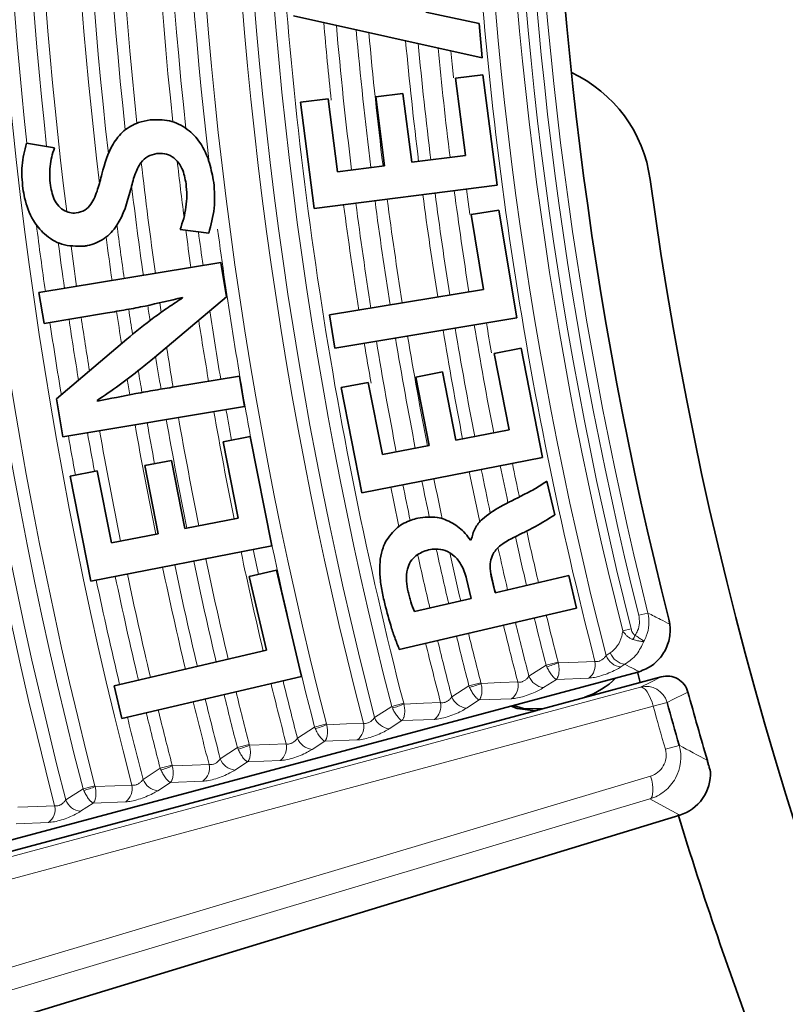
# Model space of a CAD drawing. Header units: millimetres. Extents: x 0 to 1118, y 0 to 864.
# Tile 64 of 85: x 816.36 to 822.21, y 170.07 to 177.6. Entities that reach past the tile are written whole.
import ezdxf

# ---------------------------------------------------------------- set-up
doc = ezdxf.new("R2010")
doc.units = ezdxf.units.MM

msp = doc.modelspace()

# ---------------------------------------------------------------- linework, layer by layer
at = {"color": 7, "linetype": 'Continuous', "lineweight": 35}
for p, q in [((819.8983, 177.3054), (818.4538, 177.6275)), ((819.4655, 177.6544), (819.8742, 177.5698)), ((819.8742, 177.5698), (819.8983, 177.3054)), ((819.6934, 177.1495), (819.9029, 177.1763)), ((819.7689, 176.5606), (819.6934, 177.1495)), ((819.9029, 177.1763), (820.011, 176.3324)), ((818.5093, 176.9662), (818.7187, 176.993)), ((818.7187, 176.993), (818.7902, 176.4352)), ((819.0835, 177.0081), (819.2909, 177.0347)), ((819.151, 176.4814), (819.0835, 177.0081)), ((819.2909, 177.0347), (819.3583, 176.508)), ((818.6134, 176.1533), (818.5093, 176.9662)), ((816.4136, 176.6533), (816.6267, 176.6172)), ((819.3583, 176.508), (819.7689, 176.5606)), ((818.7902, 176.4352), (819.151, 176.4814)), ((820.011, 176.3324), (818.6134, 176.1533)), ((819.8127, 176.1071), (820.0251, 176.1423)), ((819.9073, 175.5357), (819.8127, 176.1071)), ((820.0251, 176.1423), (820.1618, 175.3172)), ((817.8063, 175.9655), (817.5873, 175.9943)), ((816.5086, 175.5109), (817.8988, 175.7411)), ((817.8988, 175.7411), (817.9421, 175.4791)), ((816.5475, 175.2758), (816.5086, 175.5109)), ((818.7295, 175.3407), (819.9073, 175.5357)), ((817.9421, 175.4791), (817.3917, 175.0148)), ((817.6067, 175.4702), (817.6059, 175.4741)), ((817.0322, 175.356), (816.5475, 175.2758)), ((818.7715, 175.087), (818.7295, 175.3407)), ((820.1618, 175.3172), (818.7715, 175.087)), ((816.6431, 174.6982), (817.1796, 175.1558)), ((819.9884, 175.0459), (820.1956, 175.0866)), ((820.1027, 174.4631), (819.9884, 175.0459)), ((820.1956, 175.0866), (820.3595, 174.2514)), ((819.389, 174.8643), (819.5942, 174.9046)), ((819.5942, 174.9046), (819.6964, 174.3834)), ((817.5455, 174.7904), (818.0426, 174.8727)), ((818.0426, 174.8727), (818.0812, 174.6397)), ((818.8186, 174.7844), (819.0259, 174.825)), ((819.0259, 174.825), (819.1342, 174.273)), ((819.4912, 174.3431), (819.389, 174.8643)), ((818.9765, 173.98), (818.8186, 174.7844)), ((816.691, 174.4094), (816.6431, 174.6982)), ((816.9525, 174.6859), (816.9554, 174.6799)), ((818.0812, 174.6397), (816.691, 174.4094)), ((819.6964, 174.3834), (820.1027, 174.4631)), ((817.9169, 174.3698), (818.1242, 174.4105)), ((818.0313, 173.7871), (817.9169, 174.3698)), ((818.1242, 174.4105), (818.2881, 173.5753)), ((819.1342, 174.273), (819.4912, 174.3431)), ((817.3175, 174.1883), (817.5227, 174.2285)), ((817.5227, 174.2285), (817.625, 173.7073)), ((820.3595, 174.2514), (818.9765, 173.98)), ((816.7472, 174.1083), (816.9544, 174.149)), ((816.9544, 174.149), (817.0628, 173.597)), ((817.4198, 173.6671), (817.3175, 174.1883)), ((816.905, 173.3039), (816.7472, 174.1083)), ((820.3918, 174.0703), (820.4518, 173.8115)), ((817.625, 173.7073), (818.0313, 173.7871)), ((817.0628, 173.597), (817.4198, 173.6671)), ((819.8078, 173.6188), (819.8137, 173.62)), ((818.2881, 173.5753), (816.905, 173.3039)), ((818.1162, 173.3405), (818.326, 173.3893)), ((818.326, 173.3893), (818.5155, 172.5748)), ((818.2475, 172.7765), (818.1162, 173.3405)), ((819.8127, 173.1735), (819.778, 173.322)), ((819.9666, 173.3424), (819.9959, 173.2161)), ((819.9959, 173.2161), (820.56, 173.3474)), ((820.56, 173.3474), (820.6178, 173.099)), ((819.3789, 173.0725), (819.8127, 173.1735)), ((820.6178, 173.099), (819.2637, 172.7837)), ((817.0847, 172.5059), (818.2475, 172.7765)), ((814.0067, 170.7121), (821.0872, 172.6094)), ((818.5155, 172.5748), (817.143, 172.2554)), ((821.2668, 172.5736), (820.3573, 172.3299)), ((821.0872, 172.6094), (821.0981, 172.6125)), ((817.143, 172.2554), (817.0847, 172.5059)), ((820.3046, 172.3134), (814.0283, 170.6317)), ((814.5494, 169.4196), (821.4073, 171.5163))]:
    msp.add_line(p, q, dxfattribs=at)
at = {"color": 7, "linetype": 'Continuous', "lineweight": 18}
for p, q in [((821.1649, 173.0615), (821.0943, 173.0438)), ((820.9722, 172.9247), (821.0359, 172.9408)), ((820.8452, 172.7358), (820.8769, 172.7563)), ((820.2551, 172.5781), (820.3862, 172.6629)), ((820.3862, 172.6629), (820.4773, 172.6863)), ((820.3914, 172.6505), (820.3862, 172.6629)), ((820.4773, 172.6863), (820.479, 172.6807)), ((820.9891, 172.6695), (820.9574, 172.649)), ((820.4643, 172.5541), (820.3673, 172.4914)), ((820.7122, 172.5637), (820.4643, 172.5541)), ((814.0392, 170.5911), (821.1071, 172.4946)), ((819.665, 172.4204), (819.796, 172.5052)), ((819.796, 172.5052), (819.8872, 172.5287)), ((819.8012, 172.4928), (819.796, 172.5052)), ((819.8872, 172.5287), (819.8888, 172.523)), ((819.8742, 172.3964), (819.7771, 172.3337)), ((820.1221, 172.406), (819.8742, 172.3964)), ((819.0749, 172.2627), (819.2059, 172.3476)), ((819.2059, 172.3476), (819.297, 172.371)), ((819.2111, 172.3352), (819.2059, 172.3476)), ((819.297, 172.371), (819.2987, 172.3653)), ((821.3109, 172.3778), (821.2052, 172.3487)), ((819.532, 172.2484), (819.2841, 172.2387)), ((818.4847, 172.1051), (818.6158, 172.1899)), ((818.6158, 172.1899), (818.7069, 172.2133)), ((818.621, 172.1775), (818.6158, 172.1899)), ((818.7069, 172.2133), (818.7086, 172.2077)), ((819.2841, 172.2387), (819.187, 172.176)), ((817.8946, 171.9474), (818.0257, 172.0322)), ((818.0257, 172.0322), (818.1168, 172.0557)), ((818.0308, 172.0198), (818.0257, 172.0322)), ((818.1168, 172.0557), (818.1184, 172.05)), ((818.6939, 172.0811), (818.5969, 172.0183)), ((818.9419, 172.0907), (818.6939, 172.0811)), ((821.2978, 172.0194), (821.4032, 172.0497)), ((817.3045, 171.7897), (817.4355, 171.8745)), ((817.4355, 171.8745), (817.5266, 171.898)), ((817.4407, 171.8622), (817.4355, 171.8745)), ((817.5266, 171.898), (817.5283, 171.8924)), ((818.1038, 171.9234), (818.0068, 171.8607)), ((818.3517, 171.933), (818.1038, 171.9234)), ((816.7144, 171.632), (816.8454, 171.7168)), ((816.8454, 171.7168), (816.9365, 171.7403)), ((816.8506, 171.7045), (816.8454, 171.7168)), ((816.9365, 171.7403), (816.9382, 171.7347)), ((817.5137, 171.7657), (817.4167, 171.703)), ((817.7616, 171.7754), (817.5137, 171.7657)), ((821.179, 171.6397), (814.4824, 169.6387)), ((816.9236, 171.608), (816.8266, 171.5453)), ((817.1715, 171.6177), (816.9236, 171.608)), ((816.5814, 171.46), (816.3335, 171.4504))]:
    msp.add_line(p, q, dxfattribs=at)
at = {"color": 7, "linetype": 'Continuous', "lineweight": 18, "flags": 128}
for points in [[(819.6569, 177.3592), (819.6667, 177.2589), (819.6769, 177.1586), (819.6773, 177.1542)], [(819.7774, 176.3024), (819.7902, 176.2061), (819.8034, 176.1097), (819.8034, 176.1091)], [(820.479, 172.6807), (820.6299, 172.6866), (820.7594, 172.6917)], [(821.1071, 172.4946), (821.1861, 172.5337), (821.2668, 172.5736)], [(819.8888, 172.523), (820.0398, 172.5289), (820.1693, 172.5341)], [(821.1071, 172.4946), (821.1187, 172.4943), (821.1314, 172.4879), (821.1449, 172.4756), (821.1586, 172.4578), (821.172, 172.4353), (821.1845, 172.409), (821.1957, 172.3797), (821.2052, 172.3487)], [(821.4707, 172.4567), (821.4654, 172.454), (821.4441, 172.4436), (821.3591, 172.4016), (821.3109, 172.3778)], [(821.2052, 172.3487), (820.9028, 172.2673), (819.693, 171.9415), (814.8537, 170.6382), (814.1373, 170.4452)], [(819.2987, 172.3653), (819.4497, 172.3713), (819.5792, 172.3764)], [(818.7086, 172.2077), (818.8595, 172.2136), (818.9891, 172.2188)], [(818.1184, 172.05), (818.2694, 172.056), (818.3989, 172.0611)], [(817.5283, 171.8924), (817.6793, 171.8983), (817.8088, 171.9034)], [(814.4884, 169.8142), (814.7885, 169.9038), (815.989, 170.2625), (821.185, 171.8151)], [(821.185, 171.8151), (821.1932, 171.784), (821.199, 171.7535), (821.2022, 171.7247), (821.2027, 171.6987), (821.2005, 171.6764), (821.1957, 171.6588), (821.1885, 171.6464), (821.179, 171.6397)], [(816.9382, 171.7347), (817.0892, 171.7407), (817.2187, 171.7458)], [(816.3481, 171.5771), (816.4991, 171.583), (816.6286, 171.5881)], [(821.4073, 171.5163), (821.2872, 171.5811), (821.179, 171.6397)]]:
    msp.add_lwpolyline(points, dxfattribs=at)
at = {"color": 7, "linetype": 'Continuous', "lineweight": 35, "flags": 128}
for points in [[(821.1054, 172.5304), (821.103, 172.5395), (821.0837, 172.612)], [(820.119, 172.3499), (820.1659, 172.3324), (820.3046, 172.3134)], [(820.3573, 172.3299), (820.2138, 172.3323), (820.1373, 172.3548)]]:
    msp.add_lwpolyline(points, dxfattribs=at)
at = {"color": 7, "linetype": 'Continuous', "lineweight": 18}
for centre, radius, start, end in [((850.0838, 180.2927), 34.569, 165.41581, 194.58419), ((850.0838, 180.2927), 34.475, 165.4505, 194.5495), ((850.0838, 180.2927), 34.3269, 165.53258, 194.46742), ((850.0838, 180.2927), 34.2328, 165.53258, 194.46742), ((850.0838, 180.2927), 33.9582, 165.42253, 194.57747), ((850.0838, 180.2927), 33.8642, 165.45791, 186.17011), ((850.0838, 180.2927), 33.7161, 165.54151, 186.24123), ((850.0838, 180.2927), 33.622, 165.54151, 187.11165), ((850.0838, 180.2927), 33.3474, 165.4295, 186.7985), ((850.0838, 180.2927), 33.2534, 165.46558, 186.42144), ((850.0838, 180.2927), 33.1053, 165.55076, 186.13378), ((850.0838, 180.2927), 33.0112, 165.55076, 186.06262), ((850.0838, 180.2927), 32.7366, 165.43673, 186.09611), ((850.0838, 180.2927), 32.6426, 165.47355, 186.20255), ((850.0838, 180.2927), 32.4945, 165.56037, 186.69203), ((850.0838, 180.2927), 32.4004, 165.56037, 194.43963), ((850.0838, 180.2927), 32.1258, 165.44423, 194.55577), ((850.0838, 180.2927), 32.0318, 165.48181, 194.51819), ((850.0838, 180.2927), 31.8837, 165.57034, 194.42966), ((850.0838, 180.2927), 30.1994, 165.50863, 194.49137), ((850.0838, 180.2927), 30.0295, 165.79704, 194.20296), ((850.0838, 180.2927), 29.9638, 165.79704, 194.20296), ((850.0838, 180.2927), 29.8821, 165.96097, 194.03903), ((850.0838, 180.2927), 29.8093, 165.96097, 194.03903), ((850.0838, 180.2927), 30.2934, 182.42637, 194.53145), ((850.0838, 180.2927), 31.7896, 182.47419, 194.42966), ((850.0838, 180.2927), 31.515, 184.9457, 186.03019), ((850.0838, 180.2927), 31.421, 184.99986, 187.02631), ((850.0838, 180.2927), 31.2729, 185.08581, 187.02501), ((850.0838, 180.2927), 31.1788, 185.14086, 187.02418), ((850.0838, 180.2927), 30.9042, 185.3035, 187.02173), ((850.0838, 180.2927), 30.8102, 185.35995, 187.02088), ((850.0838, 180.2927), 30.6621, 185.44952, 187.01954), ((850.0838, 180.2927), 33.0112, 186.58611, 188.0701), ((850.0838, 180.2927), 32.7366, 186.62466, 187.37574), ((850.0838, 180.2927), 33.1053, 186.87927, 188.07389), ((850.0838, 180.2927), 30.9042, 187.49845, 188.96336), ((850.0838, 180.2927), 30.8102, 187.49906, 188.96202), ((850.0838, 180.2927), 30.6621, 187.50002, 188.9599), ((850.0838, 180.2927), 31.515, 187.4946, 188.97187), ((850.0838, 180.2927), 31.421, 187.49518, 188.97058), ((850.0838, 180.2927), 31.2729, 187.49611, 188.96854), ((850.0838, 180.2927), 31.1788, 187.4967, 188.96723), ((850.0838, 180.2927), 33.8642, 187.2341, 188.10367), ((850.0838, 180.2927), 33.2534, 187.36932, 188.07981), ((850.0838, 180.2927), 33.3474, 187.50794, 188.08354), ((850.0838, 180.2927), 32.7366, 187.55508, 188.05893), ((850.0838, 180.2927), 32.6426, 187.59946, 188.05506), ((850.0838, 180.2927), 32.4945, 187.59943, 190.4358), ((850.0838, 180.2927), 33.7161, 187.49915, 188.09796), ((850.0838, 180.2927), 33.622, 187.56546, 188.09431), ((850.0838, 180.2927), 33.1053, 188.47684, 188.678), ((850.0838, 180.2927), 33.0112, 188.46638, 188.59297), ((850.0838, 180.2927), 33.3474, 188.49284, 188.9204), ((850.0838, 180.2927), 33.2534, 188.48858, 188.82275), ((850.0838, 180.2927), 32.6426, 188.67126, 189.60013), ((850.0838, 180.2927), 33.8642, 188.507, 189.45551), ((850.0838, 180.2927), 33.7161, 188.50307, 189.30414), ((850.0838, 180.2927), 33.622, 188.50055, 189.20714), ((850.0838, 180.2927), 32.7366, 188.77202, 189.59956), ((850.0838, 180.2927), 30.6621, 189.44043, 191.00377), ((850.0838, 180.2927), 30.568, 189.44055, 189.87485), ((850.0838, 180.2927), 31.1788, 189.4398, 191.00542), ((850.0838, 180.2927), 30.9042, 189.44013, 191.00455), ((850.0838, 180.2927), 30.8102, 189.44025, 191.00425), ((850.0838, 180.2927), 31.515, 189.4394, 190.00469), ((850.0838, 180.2927), 31.421, 189.43951, 191.00618), ((850.0838, 180.2927), 31.2729, 189.43969, 191.00571), ((850.0838, 180.2927), 33.0112, 189.06217, 189.59797), ((850.0838, 180.2927), 33.1053, 189.1603, 189.59773), ((850.0838, 180.2927), 33.2534, 189.30654, 189.599), ((850.0838, 180.2927), 33.3474, 189.394, 189.60111), ((850.0838, 180.2927), 32.7366, 190.01306, 191.473), ((850.0838, 180.2927), 32.6426, 190.01482, 190.43163), ((850.0838, 180.2927), 33.3474, 190.00188, 191.46623), ((850.0838, 180.2927), 33.2534, 190.00357, 190.55207), ((850.0838, 180.2927), 33.1053, 190.00626, 191.46888), ((850.0838, 180.2927), 33.0112, 190.00798, 191.46992), ((850.0838, 180.2927), 33.7161, 189.99532, 190.50634), ((850.0838, 180.2927), 33.622, 189.99698, 191.46327), ((850.0838, 180.2927), 33.8642, 189.99273, 190.50895), ((850.0838, 180.2927), 30.568, 191.48557, 191.97816), ((850.0838, 180.2927), 30.9042, 191.48141, 192.2083), ((850.0838, 180.2927), 30.8102, 191.48256, 192.11119), ((850.0838, 180.2927), 30.6621, 191.4844, 192.02605), ((850.0838, 180.2927), 31.2729, 191.47696, 191.98919), ((850.0838, 180.2927), 31.1788, 191.47808, 192.05163), ((850.0838, 180.2927), 31.515, 191.47409, 192.0313), ((850.0838, 180.2927), 31.421, 191.4752, 191.98298), ((850.0838, 180.2927), 30.568, 192.4773, 193.23673), ((850.0838, 180.2927), 30.6621, 192.52078, 193.23631), ((850.0838, 180.2927), 32.7366, 191.92319, 193.28358), ((850.0838, 180.2927), 32.6426, 191.92555, 192.26754), ((850.0838, 180.2927), 32.4945, 191.92064, 194.43963), ((850.0838, 180.2927), 31.2729, 192.44993, 193.23368), ((850.0838, 180.2927), 31.1788, 192.5419, 193.23408), ((850.0838, 180.2927), 30.8102, 192.62079, 193.23567), ((850.0838, 180.2927), 33.1053, 191.91406, 193.28155), ((850.0838, 180.2927), 33.0112, 191.91637, 193.28206), ((850.0838, 180.2927), 31.421, 192.46805, 193.23306), ((850.0838, 180.2927), 33.3474, 191.90818, 193.28024), ((850.0838, 180.2927), 33.2534, 191.91045, 193.28075), ((850.0838, 180.2927), 30.9042, 192.88883, 193.23526), ((850.0838, 180.2927), 33.8642, 191.8959, 193.27751), ((850.0838, 180.2927), 33.7161, 191.89938, 193.27828), ((850.0838, 180.2927), 33.622, 191.90161, 193.27878), ((850.0838, 180.2927), 30.6621, 193.71298, 194.40851), ((850.0838, 180.2927), 30.568, 193.71486, 194.40851), ((850.0838, 180.2927), 30.9042, 193.70821, 194.53987), ((850.0838, 180.2927), 30.8102, 193.71006, 194.50066), ((850.0838, 180.2927), 31.421, 193.69827, 194.5096), ((850.0838, 180.2927), 31.2729, 193.70109, 194.41929), ((850.0838, 180.2927), 31.1788, 193.70289, 194.41929), ((820.8431, 172.9767), 0.2379, 330.38832, 339.06206), ((850.0838, 180.2927), 31.515, 193.6965, 194.54797), ((820.9725, 172.7845), 0.1363, 200.92851, 263.6374), ((821.0042, 172.805), 0.1363, 200.91901, 263.63221), ((820.2274, 173.2686), 0.6395, 284.86087, 293.16893), ((820.6356, 172.6647), 0.1267, 307.18423, 12.31797), ((820.3824, 172.6268), 0.1363, 200.93241, 263.63953), ((850.0838, 180.2927), 32.7366, 193.73367, 194.56327), ((850.0838, 180.2927), 32.6426, 193.7355, 194.52645), ((819.6368, 173.1122), 0.6409, 284.87001, 293.16054), ((820.0455, 172.507), 0.1267, 307.18538, 12.32314), ((821.1502, 172.3336), 0.1667, 15.38036, 104.99177), ((850.0838, 180.2927), 33.2534, 193.72385, 194.53442), ((850.0838, 180.2927), 33.1053, 193.72663, 194.44924), ((850.0838, 180.2927), 33.0112, 193.72842, 194.44924), ((819.7922, 172.4691), 0.1363, 200.93615, 263.64158), ((850.0838, 180.2927), 33.622, 193.71703, 194.45849), ((850.0838, 180.2927), 33.3474, 193.72209, 194.5705), ((819.0462, 172.9558), 0.6422, 284.8788, 293.15247), ((819.4554, 172.3493), 0.1267, 307.18648, 12.3281), ((850.0838, 180.2927), 29.9512, 195.38056, 196.03495), ((850.0838, 180.2927), 33.8642, 193.71262, 194.54209), ((850.0838, 180.2927), 33.7161, 193.71531, 194.45849), ((819.2021, 172.3114), 0.1362, 200.93975, 263.64354), ((818.4556, 172.7994), 0.6435, 284.88726, 293.14471), ((818.8652, 172.1917), 0.1268, 307.18754, 12.33289), ((818.612, 172.1538), 0.1362, 200.94322, 263.64544), ((817.8651, 172.6429), 0.6447, 284.89541, 293.13723), ((818.2751, 172.034), 0.1268, 307.18856, 12.33749), ((861.21, 246.3997), 84.3356, 241.835526, 242.001532), ((818.0219, 171.9961), 0.1362, 200.94655, 263.64726), ((817.2746, 172.4864), 0.6459, 284.90326, 293.13002), ((817.685, 171.8763), 0.1268, 307.18955, 12.34192), ((816.6841, 172.3298), 0.6471, 284.91084, 293.12307), ((817.0949, 171.7187), 0.1268, 307.1905, 12.3462), ((817.4317, 171.8384), 0.1362, 200.94977, 263.64901), ((816.5048, 171.561), 0.1268, 307.19142, 12.35032), ((816.8416, 171.6807), 0.1362, 200.95287, 263.65071)]:
    msp.add_arc(centre, radius, start, end, dxfattribs=at)
at = {"color": 7, "linetype": 'Continuous', "lineweight": 35}
for centre, radius, start, end in [((850.0838, 180.2927), 29.6667, 165.79659, 194.20341), ((820.1325, 176.2344), 1.0583, 7.71645, 65.01961), ((850.0838, 180.2927), 29.1667, 187.71645, 257.65346), ((820.4575, 173.0445), 0.6667, 289.78871, 313.95502), ((850.0838, 180.2927), 29.6667, 195.3156, 196.36346), ((850.0838, 180.2927), 29.8416, 195.38056, 196.03495), ((850.0838, 180.2927), 30, 197.00277, 200.72754)]:
    msp.add_arc(centre, radius, start, end, dxfattribs=at)
at = {"color": 7, "linetype": 'Continuous', "lineweight": 18}
for points, knots in [([(850.3551, 220.5407), (851.6824, 220.5318), (853.0023, 220.4575), (855.6264, 220.1808), (856.9307, 219.9784), (858.8756, 219.5775), (859.5233, 219.4272), (860.8039, 219.0967), (861.4379, 218.9163), (863.3211, 218.3306), (864.5516, 217.8807), (866.9633, 216.8637), (868.1446, 216.2966), (869.879, 215.3569), (870.4508, 215.0288), (871.5819, 214.3422), (872.1416, 213.9832), (873.7831, 212.8725), (874.8336, 212.0834), (876.8494, 210.4106), (877.8146, 209.5269), (879.6594, 207.6644), (880.5389, 206.6857), (881.5832, 205.4011), (881.7895, 205.1408), (882.1946, 204.6166), (882.3935, 204.3525), (882.9794, 203.5543), (883.3556, 203.0143), (884.4418, 201.3712), (885.1094, 200.2449), (886.3328, 197.9311), (886.8886, 196.7437), (887.6367, 194.9157), (887.8718, 194.2985), (888.2026, 193.3609), (888.3091, 193.0464), (888.5138, 192.417), (888.6121, 192.1017), (889.0832, 190.5216), (889.3958, 189.2469), (889.8947, 186.6769), (890.0812, 185.3816), (890.3278, 182.7702), (890.388, 181.4541), (890.3799, 179.4639), (890.3608, 178.8024), (890.2905, 177.4861), (890.2393, 176.8308), (890.0385, 174.8734), (889.8416, 173.5797), (889.3222, 171.0147), (888.9998, 169.7433), (888.4204, 167.8534), (888.2112, 167.2263), (887.7601, 165.978), (887.5201, 165.362), (886.7575, 163.5384), (886.1925, 162.3549), (884.952, 160.0505), (884.2765, 158.9298), (883.1793, 157.2964), (882.7996, 156.7598), (882.0119, 155.7029), (881.6035, 155.182), (880.3371, 153.6469), (879.4495, 152.6734), (877.59, 150.8235), (876.6183, 149.947), (874.5914, 148.29), (873.5363, 147.5095), (872.164, 146.5955), (871.8868, 146.4158), (871.3271, 146.0626), (871.0442, 145.8889), (870.1905, 145.3792), (869.6153, 145.0547), (867.8718, 144.1266), (866.6856, 143.5679), (864.2661, 142.5691), (863.0329, 142.1288), (861.1476, 141.5578), (860.5133, 141.3824), (859.5527, 141.142), (859.231, 141.0657), (858.5846, 140.9207), (858.2597, 140.8521), (856.6344, 140.5296), (855.3274, 140.3368), (852.6998, 140.0796), (851.3789, 140.0152), (848.7247, 140.0173), (847.4087, 140.0838), (844.7979, 140.3426), (843.5032, 140.5351), (840.9351, 141.0456), (839.6616, 141.3637), (838.0834, 141.8414), (837.7684, 141.9409), (837.1398, 142.1482), (836.8258, 142.256), (835.8895, 142.5904), (835.2733, 142.8279), (833.4482, 143.5829), (832.2628, 144.1431), (829.9532, 145.3747), (828.829, 146.0461), (827.1893, 147.1376), (826.6505, 147.5156), (825.8542, 148.1041), (825.5907, 148.3039), (825.0678, 148.7106), (824.8081, 148.9177), (823.5269, 149.9659), (822.5509, 150.8484), (820.6942, 152.6988), (819.8136, 153.6668), (818.1473, 155.6878), (817.3616, 156.7408), (816.2563, 158.3859), (815.8992, 158.9469), (815.2166, 160.0802), (814.8905, 160.6532), (813.9569, 162.3908), (813.3942, 163.5739), (812.3863, 165.9891), (811.9413, 167.2211), (811.363, 169.1062), (811.1851, 169.7407), (810.8598, 171.0224), (810.7121, 171.6709), (810.3196, 173.6146), (810.1236, 174.9141), (809.8588, 177.52), (809.79, 178.8265), (809.7799, 181.4466), (809.8388, 182.7601), (810.0254, 184.7359), (810.1043, 185.3961), (810.2933, 186.7038), (810.4035, 187.353), (810.7808, 189.287), (811.0944, 190.5582), (811.8436, 193.0648), (812.2793, 194.3002), (813.026, 196.126), (813.2905, 196.7301), (813.7111, 197.6292), (813.8555, 197.9281), (814.1511, 198.5214), (814.3023, 198.8157), (815.0749, 200.2749), (815.7461, 201.4039), (817.192, 203.5872), (817.9669, 204.6415), (819.6201, 206.6752), (820.4986, 207.6547), (821.6635, 208.8308), (821.9001, 209.0639), (822.3778, 209.5229), (822.619, 209.749), (823.3497, 210.4173), (823.8461, 210.8494), (825.363, 212.106), (826.411, 212.8912), (828.5795, 214.357), (829.7002, 215.0377), (831.4367, 215.9791), (832.0248, 216.2796), (832.921, 216.71), (833.2221, 216.85), (833.8255, 217.1217), (834.1284, 217.2536), (835.6481, 217.8934), (836.8814, 218.3425), (839.3823, 219.1183), (840.6499, 219.445), (843.2195, 219.975), (844.5216, 220.1783), (847.1614, 220.4575), (848.4852, 220.5318), (849.8125, 220.5407)], [0, 0, 0, 0, 0.015625, 0.015625, 0.03125, 0.03125, 0.039062, 0.039062, 0.046875, 0.046875, 0.0625, 0.0625, 0.078125, 0.078125, 0.085937, 0.085937, 0.09375, 0.09375, 0.109375, 0.109375, 0.125, 0.125, 0.140625, 0.140625, 0.144531, 0.144531, 0.148437, 0.148437, 0.15625, 0.15625, 0.171875, 0.171875, 0.1875, 0.1875, 0.195312, 0.195312, 0.199219, 0.199219, 0.203125, 0.203125, 0.21875, 0.21875, 0.234375, 0.234375, 0.25, 0.25, 0.257812, 0.257812, 0.265625, 0.265625, 0.28125, 0.28125, 0.296875, 0.296875, 0.304687, 0.304687, 0.3125, 0.3125, 0.328125, 0.328125, 0.34375, 0.34375, 0.351562, 0.351562, 0.359375, 0.359375, 0.375, 0.375, 0.390625, 0.390625, 0.40625, 0.40625, 0.410156, 0.410156, 0.414062, 0.414062, 0.421875, 0.421875, 0.4375, 0.4375, 0.453125, 0.453125, 0.460937, 0.460937, 0.464844, 0.464844, 0.46875, 0.46875, 0.484375, 0.484375, 0.5, 0.5, 0.515625, 0.515625, 0.53125, 0.53125, 0.546875, 0.546875, 0.550781, 0.550781, 0.554687, 0.554687, 0.5625, 0.5625, 0.578125, 0.578125, 0.59375, 0.59375, 0.601562, 0.601562, 0.605469, 0.605469, 0.609375, 0.609375, 0.625, 0.625, 0.640625, 0.640625, 0.65625, 0.65625, 0.664062, 0.664062, 0.671875, 0.671875, 0.6875, 0.6875, 0.703125, 0.703125, 0.710937, 0.710937, 0.71875, 0.71875, 0.734375, 0.734375, 0.75, 0.75, 0.765625, 0.765625, 0.773438, 0.773438, 0.78125, 0.78125, 0.796875, 0.796875, 0.8125, 0.8125, 0.820313, 0.820313, 0.824219, 0.824219, 0.828125, 0.828125, 0.84375, 0.84375, 0.859375, 0.859375, 0.875, 0.875, 0.878906, 0.878906, 0.882813, 0.882813, 0.890625, 0.890625, 0.90625, 0.90625, 0.921875, 0.921875, 0.929688, 0.929688, 0.933594, 0.933594, 0.9375, 0.9375, 0.953125, 0.953125, 0.96875, 0.96875, 0.984375, 0.984375, 1, 1, 1, 1]), ([(849.7504, 220.0339), (848.4441, 220.0229), (847.1411, 219.9473), (844.544, 219.6676), (843.2631, 219.4649), (840.7357, 218.9378), (839.4891, 218.6135), (837.0299, 217.8441), (835.8172, 217.399), (834.3233, 216.7653), (834.0255, 216.6347), (833.4323, 216.3656), (833.1364, 216.227), (832.2555, 215.8008), (831.6776, 215.5034), (829.9714, 214.5717), (828.8707, 213.8983), (826.7414, 212.4487), (825.7128, 211.6724), (824.2245, 210.4303), (823.7375, 210.0032), (823.0209, 209.3428), (822.7844, 209.1194), (822.316, 208.6658), (822.084, 208.4355), (820.9419, 207.2734), (820.0812, 206.3058), (818.4623, 204.2975), (817.7041, 203.2567), (816.29, 201.102), (815.6341, 199.9881), (814.8797, 198.549), (814.7321, 198.2588), (814.4435, 197.6738), (814.3025, 197.3789), (813.8921, 196.4923), (813.634, 195.8967), (812.9057, 194.0967), (812.4811, 192.8791), (811.7516, 190.4093), (811.4467, 189.1571), (811.0801, 187.2526), (810.9731, 186.6133), (810.7898, 185.326), (810.7134, 184.6762), (810.5329, 182.7312), (810.4764, 181.4382), (810.488, 178.859), (810.5561, 177.5729), (810.8165, 175.0076), (811.0088, 173.7284), (811.3935, 171.8149), (811.5382, 171.1766), (811.8569, 169.9148), (812.0312, 169.29), (812.5976, 167.4338), (813.0336, 166.2203), (814.0211, 163.8411), (814.5726, 162.6753), (815.4876, 160.9629), (815.8073, 160.3982), (816.3092, 159.5603), (816.4805, 159.2822), (816.8297, 158.7308), (817.0073, 158.4578), (817.9105, 157.1064), (818.6812, 156.0681), (820.3162, 154.0749), (821.1805, 153.1201), (823.0035, 151.2944), (823.9621, 150.4235), (825.2209, 149.3889), (825.4761, 149.1844), (825.9898, 148.783), (826.2487, 148.5859), (827.0311, 148.0051), (827.5606, 147.632), (829.1721, 146.5545), (830.2772, 145.8917), (832.5481, 144.6757), (833.7139, 144.1225), (835.5092, 143.3768), (836.1154, 143.1423), (837.0366, 142.812), (837.3455, 142.7055), (837.9639, 142.5008), (838.2738, 142.4025), (839.8265, 141.9307), (841.0795, 141.6165), (843.6065, 141.1123), (844.8805, 140.9222), (847.4498, 140.6665), (848.745, 140.6008), (851.3573, 140.5986), (852.6574, 140.6622), (855.2434, 140.9162), (856.5297, 141.1066), (858.1291, 141.4251), (858.4489, 141.4929), (859.085, 141.636), (859.4016, 141.7114), (860.3468, 141.9488), (860.971, 142.122), (862.8259, 142.6859), (864.039, 143.1207), (866.4187, 144.107), (867.5853, 144.6585), (869.2996, 145.5748), (869.8651, 145.8951), (870.7043, 146.3982), (870.9825, 146.5697), (871.5328, 146.9185), (871.8053, 147.0959), (873.1543, 147.9982), (874.1911, 148.7686), (876.1823, 150.4039), (877.1367, 151.2687), (878.9624, 153.0936), (879.8336, 154.0538), (881.0761, 155.5676), (881.4769, 156.0814), (882.2498, 157.1237), (882.6223, 157.6527), (883.6984, 159.2631), (884.3607, 160.3678), (885.5766, 162.6386), (886.1303, 163.8047), (886.8775, 165.6009), (887.1126, 166.2075), (887.5544, 167.4368), (887.7594, 168.0544), (888.3272, 169.9155), (888.6431, 171.1673), (889.1524, 173.6927), (889.3456, 174.9663), (889.5431, 176.8931), (889.5935, 177.5381), (889.6631, 178.8337), (889.6822, 179.4848), (889.6915, 181.4434), (889.6339, 182.7388), (889.3954, 185.3098), (889.2146, 186.5854), (888.7299, 189.1166), (888.4259, 190.3723), (887.9672, 191.9292), (887.8715, 192.2399), (887.6722, 192.8601), (887.5684, 193.17), (887.2461, 194.0939), (887.017, 194.7022), (886.2876, 196.504), (885.7453, 197.6749), (884.5504, 199.9573), (883.898, 201.0687), (882.8357, 202.6905), (882.4676, 203.2236), (881.8942, 204.0117), (881.6995, 204.2724), (881.303, 204.7901), (881.101, 205.0471), (880.0785, 206.3156), (879.2168, 207.2823), (877.4086, 209.1224), (876.462, 209.9957), (874.4842, 211.6493), (873.453, 212.4296), (871.841, 213.5283), (871.2913, 213.8834), (870.1803, 214.5627), (869.6184, 214.8873), (867.9143, 215.8174), (866.7534, 216.3788), (864.3828, 217.3861), (863.173, 217.832), (861.3212, 218.4129), (860.6977, 218.592), (859.4382, 218.9201), (858.8011, 219.0695), (856.8875, 219.4683), (855.6041, 219.6701), (853.0221, 219.9474), (851.7235, 220.0229), (850.4171, 220.0339)], [0, 0, 0, 0, 0.015625, 0.015625, 0.03125, 0.03125, 0.046875, 0.046875, 0.0625, 0.0625, 0.066406, 0.066406, 0.070312, 0.070312, 0.078125, 0.078125, 0.09375, 0.09375, 0.109375, 0.109375, 0.117187, 0.117187, 0.121094, 0.121094, 0.125, 0.125, 0.140625, 0.140625, 0.15625, 0.15625, 0.171875, 0.171875, 0.175781, 0.175781, 0.179687, 0.179687, 0.1875, 0.1875, 0.203125, 0.203125, 0.21875, 0.21875, 0.226562, 0.226562, 0.234375, 0.234375, 0.25, 0.25, 0.265625, 0.265625, 0.28125, 0.28125, 0.289062, 0.289062, 0.296875, 0.296875, 0.3125, 0.3125, 0.328125, 0.328125, 0.335937, 0.335937, 0.339844, 0.339844, 0.34375, 0.34375, 0.359375, 0.359375, 0.375, 0.375, 0.390625, 0.390625, 0.394531, 0.394531, 0.398438, 0.398438, 0.40625, 0.40625, 0.421875, 0.421875, 0.4375, 0.4375, 0.445313, 0.445313, 0.449219, 0.449219, 0.453125, 0.453125, 0.46875, 0.46875, 0.484375, 0.484375, 0.5, 0.5, 0.515625, 0.515625, 0.53125, 0.53125, 0.535156, 0.535156, 0.539063, 0.539063, 0.546875, 0.546875, 0.5625, 0.5625, 0.578125, 0.578125, 0.585938, 0.585938, 0.589844, 0.589844, 0.59375, 0.59375, 0.609375, 0.609375, 0.625, 0.625, 0.640625, 0.640625, 0.648438, 0.648438, 0.65625, 0.65625, 0.671875, 0.671875, 0.6875, 0.6875, 0.695313, 0.695313, 0.703125, 0.703125, 0.71875, 0.71875, 0.734375, 0.734375, 0.742188, 0.742188, 0.75, 0.75, 0.765625, 0.765625, 0.78125, 0.78125, 0.796875, 0.796875, 0.800781, 0.800781, 0.804688, 0.804688, 0.8125, 0.8125, 0.828125, 0.828125, 0.84375, 0.84375, 0.851563, 0.851563, 0.855469, 0.855469, 0.859375, 0.859375, 0.875, 0.875, 0.890625, 0.890625, 0.90625, 0.90625, 0.914063, 0.914063, 0.921875, 0.921875, 0.9375, 0.9375, 0.953125, 0.953125, 0.960938, 0.960938, 0.96875, 0.96875, 0.984375, 0.984375, 1, 1, 1, 1]), ([(821.0653, 172.8917), (821.0727, 172.9035), (821.0903, 172.9315), (821.1035, 172.9849), (821.0973, 173.0242), (821.0943, 173.0438)], [0, 0, 0, 0, 0.267492, 0.633996, 1, 1, 1, 1]), ([(821.1649, 173.0615), (821.1691, 173.0315), (821.1775, 172.9713), (821.1598, 172.8971), (821.1396, 172.8579), (821.1332, 172.8454)], [0, 0, 0, 0, 0.403325, 0.808417, 1, 1, 1, 1]), ([(821.1649, 173.0615), (821.1965, 173.0451), (821.2519, 173.0164), (821.3075, 172.9877), (821.3314, 172.9754)], [0, 0, 0, 0, 0.570141, 1, 1, 1, 1]), ([(820.8769, 172.7563), (820.896, 172.7723), (820.9341, 172.8043), (820.9631, 172.8683), (820.97, 172.911), (820.9722, 172.9247)], [0, 0, 0, 0, 0.404367, 0.809161, 1, 1, 1, 1]), ([(821.0499, 172.8592), (821.0472, 172.8601), (821.0369, 172.8636), (821.0192, 172.8733), (820.9941, 172.8937), (820.9806, 172.9128), (820.9722, 172.9247)], [0, 0, 0, 0, 0.083103, 0.31857, 0.576419, 1, 1, 1, 1]), ([(821.0359, 172.9408), (821.0385, 172.9315), (821.0426, 172.9173), (821.0523, 172.9015), (821.0597, 172.8945), (821.0642, 172.8923), (821.0653, 172.8917)], [0, 0, 0, 0, 0.489609, 0.736997, 0.934802, 1, 1, 1, 1]), ([(821.1332, 172.8454), (821.1169, 172.8103), (821.0826, 172.7363), (821.0214, 172.6926), (820.9891, 172.6695)], [0, 0, 0, 0, 0.4730675, 1, 1, 1, 1]), ([(821.1332, 172.8454), (821.1329, 172.8453), (821.1282, 172.8444), (821.1148, 172.8442), (821.0867, 172.8486), (821.0622, 172.8556), (821.0499, 172.8592)], [0, 0, 0, 0, 0.015037, 0.303823, 0.649982, 1, 1, 1, 1]), ([(821.1332, 172.8454), (821.133, 172.8455), (821.1298, 172.848), (821.1199, 172.8553), (821.0971, 172.8709), (821.0759, 172.8847), (821.0653, 172.8917)], [0, 0, 0, 0, 0.016209, 0.304214, 0.650289, 1, 1, 1, 1]), ([(820.7594, 172.6917), (820.7649, 172.6908), (820.7748, 172.689), (820.7884, 172.6922), (820.8017, 172.6971), (820.8166, 172.7052), (820.8336, 172.7198), (820.8415, 172.7306), (820.8452, 172.7358)], [0, 0, 0, 0, 0.200157, 0.359918, 0.395269, 0.592791, 0.805087, 1, 1, 1, 1]), ([(820.4643, 172.5541), (820.4642, 172.5541), (820.464, 172.5542), (820.4637, 172.5543), (820.4633, 172.5545), (820.4626, 172.5548), (820.4614, 172.5554), (820.4593, 172.5565), (820.4556, 172.5588), (820.451, 172.5624), (820.4415, 172.5711), (820.4271, 172.5879), (820.4077, 172.6174), (820.3966, 172.6399), (820.3914, 172.6505)], [0, 0, 0, 0, 0.007788, 0.008901, 0.016492, 0.0276, 0.046216, 0.077517, 0.130642, 0.223359, 0.282712, 0.539236, 0.783812, 1, 1, 1, 1]), ([(820.4643, 172.5541), (820.4645, 172.5542), (820.4646, 172.5544), (820.465, 172.5548), (820.4653, 172.5552), (820.466, 172.556), (820.4672, 172.5574), (820.469, 172.5599), (820.4721, 172.5645), (820.4752, 172.5707), (820.4807, 172.5846), (820.4855, 172.608), (820.4859, 172.6444), (820.4812, 172.6691), (820.479, 172.6807)], [0, 0, 0, 0, 0.007788, 0.008901, 0.016492, 0.0276, 0.046215, 0.077516, 0.130641, 0.22336, 0.282712, 0.539236, 0.783811, 1, 1, 1, 1]), ([(820.9574, 172.649), (820.9451, 172.6416), (820.9186, 172.6257), (820.867, 172.6023), (820.8103, 172.582), (820.755, 172.5677), (820.7265, 172.565), (820.7122, 172.5637)], [0, 0, 0, 0, 0.178267, 0.384434, 0.588389, 0.794248, 1, 1, 1, 1]), ([(821.0981, 172.6125), (821.0856, 172.619), (821.0492, 172.638), (821.0129, 172.657), (820.9891, 172.6695)], [0, 0, 0, 0, 0.343475, 1, 1, 1, 1]), ([(820.1693, 172.5341), (820.1748, 172.5331), (820.1847, 172.5314), (820.1983, 172.5345), (820.2116, 172.5394), (820.2265, 172.5475), (820.2435, 172.5621), (820.2513, 172.5729), (820.2551, 172.5781)], [0, 0, 0, 0, 0.200192, 0.35997, 0.395326, 0.592851, 0.805131, 1, 1, 1, 1]), ([(819.8742, 172.3964), (819.874, 172.3965), (819.8739, 172.3965), (819.8736, 172.3967), (819.8732, 172.3968), (819.8725, 172.3971), (819.8713, 172.3977), (819.8692, 172.3988), (819.8655, 172.4012), (819.8609, 172.4047), (819.8513, 172.4134), (819.837, 172.4302), (819.8175, 172.4598), (819.8064, 172.4823), (819.8012, 172.4928)], [0, 0, 0, 0, 0.007787, 0.0089, 0.016504, 0.02762, 0.046249, 0.077574, 0.130739, 0.223535, 0.282742, 0.539336, 0.783853, 1, 1, 1, 1]), ([(819.8742, 172.3964), (819.8743, 172.3966), (819.8745, 172.3967), (819.8748, 172.3971), (819.8752, 172.3975), (819.8759, 172.3983), (819.8771, 172.3997), (819.8789, 172.4022), (819.882, 172.4069), (819.8851, 172.4131), (819.8905, 172.4269), (819.8954, 172.4504), (819.8958, 172.4867), (819.8911, 172.5114), (819.8888, 172.523)], [0, 0, 0, 0, 0.007787, 0.0089, 0.016504, 0.02762, 0.046249, 0.077573, 0.130739, 0.223535, 0.282742, 0.539336, 0.783853, 1, 1, 1, 1]), ([(820.3673, 172.4914), (820.355, 172.484), (820.3285, 172.468), (820.2769, 172.4446), (820.2202, 172.4244), (820.1649, 172.41), (820.1364, 172.4074), (820.1221, 172.406)], [0, 0, 0, 0, 0.178243, 0.384408, 0.588369, 0.794238, 1, 1, 1, 1]), ([(819.5792, 172.3764), (819.5847, 172.3754), (819.5945, 172.3737), (819.6082, 172.3769), (819.6215, 172.3817), (819.6364, 172.3899), (819.6534, 172.4045), (819.6612, 172.4153), (819.665, 172.4204)], [0, 0, 0, 0, 0.2002259, 0.3600198, 0.3953816, 0.5929094, 0.8051731, 1, 1, 1, 1]), ([(819.2841, 172.2387), (819.2839, 172.2388), (819.2837, 172.2389), (819.2834, 172.239), (819.2831, 172.2391), (819.2823, 172.2395), (819.2811, 172.24), (819.2791, 172.2412), (819.2753, 172.2435), (819.2708, 172.247), (819.2612, 172.2558), (819.2468, 172.2726), (819.2274, 172.3021), (819.2163, 172.3246), (819.2111, 172.3352)], [0, 0, 0, 0, 0.007787, 0.008899, 0.016516, 0.027639, 0.046282, 0.077629, 0.130833, 0.223704, 0.282771, 0.539432, 0.783893, 1, 1, 1, 1]), ([(819.2841, 172.2387), (819.2842, 172.2389), (819.2844, 172.2391), (819.2847, 172.2394), (819.2851, 172.2398), (819.2858, 172.2407), (819.2869, 172.242), (819.2888, 172.2445), (819.2918, 172.2492), (819.295, 172.2554), (819.3004, 172.2693), (819.3053, 172.2927), (819.3057, 172.3291), (819.3009, 172.3538), (819.2987, 172.3653)], [0, 0, 0, 0, 0.007787, 0.008899, 0.016516, 0.027639, 0.046281, 0.077628, 0.130832, 0.223705, 0.28277, 0.539432, 0.783893, 1, 1, 1, 1]), ([(819.7771, 172.3337), (819.7649, 172.3263), (819.7384, 172.3103), (819.6868, 172.2869), (819.6301, 172.2667), (819.5748, 172.2524), (819.5462, 172.2497), (819.532, 172.2484)], [0, 0, 0, 0, 0.17822, 0.384383, 0.588349, 0.794229, 1, 1, 1, 1]), ([(818.9891, 172.2188), (818.9946, 172.2178), (819.0044, 172.2161), (819.0181, 172.2192), (819.0314, 172.2241), (819.0463, 172.2322), (819.0633, 172.2468), (819.0711, 172.2576), (819.0749, 172.2627)], [0, 0, 0, 0, 0.2002585, 0.360068, 0.3954349, 0.5929654, 0.8052138, 1, 1, 1, 1]), ([(818.6939, 172.0811), (818.6938, 172.0811), (818.6936, 172.0812), (818.6933, 172.0813), (818.6929, 172.0815), (818.6922, 172.0818), (818.691, 172.0824), (818.6889, 172.0835), (818.6852, 172.0858), (818.6806, 172.0894), (818.6711, 172.0981), (818.6567, 172.1149), (818.6373, 172.1445), (818.6262, 172.1669), (818.621, 172.1775)], [0, 0, 0, 0, 0.007786, 0.008898, 0.016527, 0.027658, 0.046313, 0.077681, 0.130923, 0.223867, 0.282799, 0.539524, 0.783931, 1, 1, 1, 1]), ([(818.6939, 172.0811), (818.6941, 172.0812), (818.6943, 172.0814), (818.6946, 172.0818), (818.695, 172.0822), (818.6957, 172.083), (818.6968, 172.0844), (818.6987, 172.0869), (818.7017, 172.0915), (818.7049, 172.0977), (818.7103, 172.1116), (818.7151, 172.135), (818.7155, 172.1714), (818.7108, 172.1961), (818.7086, 172.2077)], [0, 0, 0, 0, 0.0077859, 0.0088983, 0.0165266, 0.0276573, 0.0463123, 0.0776803, 0.1309228, 0.2238673, 0.2827981, 0.5395239, 0.7839309, 1, 1, 1, 1]), ([(819.187, 172.176), (819.1748, 172.1686), (819.1483, 172.1527), (819.0967, 172.1293), (819.04, 172.109), (818.9847, 172.0947), (818.9561, 172.092), (818.9419, 172.0907)], [0, 0, 0, 0, 0.178197, 0.384359, 0.58833, 0.794219, 1, 1, 1, 1]), ([(818.3989, 172.0611), (818.4044, 172.0601), (818.4143, 172.0584), (818.428, 172.0615), (818.4412, 172.0664), (818.4562, 172.0745), (818.4732, 172.0891), (818.481, 172.0999), (818.4847, 172.1051)], [0, 0, 0, 0, 0.20029, 0.360114, 0.395486, 0.593019, 0.805253, 1, 1, 1, 1]), ([(818.1038, 171.9234), (818.1037, 171.9234), (818.1035, 171.9235), (818.1032, 171.9236), (818.1028, 171.9238), (818.1021, 171.9241), (818.1009, 171.9247), (818.0988, 171.9258), (818.0951, 171.9282), (818.0905, 171.9317), (818.0809, 171.9404), (818.0666, 171.9572), (818.0471, 171.9868), (818.036, 172.0093), (818.0308, 172.0198)], [0, 0, 0, 0, 0.0077851, 0.0088974, 0.0165375, 0.0276756, 0.0463429, 0.0777317, 0.1310104, 0.2240234, 0.2828252, 0.5396128, 0.7839682, 1, 1, 1, 1]), ([(818.1038, 171.9234), (818.104, 171.9236), (818.1041, 171.9237), (818.1045, 171.9241), (818.1048, 171.9245), (818.1056, 171.9253), (818.1067, 171.9267), (818.1086, 171.9292), (818.1116, 171.9339), (818.1148, 171.9401), (818.1202, 171.954), (818.125, 171.9774), (818.1254, 172.0138), (818.1207, 172.0385), (818.1184, 172.05)], [0, 0, 0, 0, 0.007785, 0.008897, 0.016537, 0.027675, 0.046342, 0.077731, 0.13101, 0.224024, 0.282825, 0.539613, 0.783968, 1, 1, 1, 1]), ([(818.5969, 172.0183), (818.5846, 172.011), (818.5582, 171.995), (818.5066, 171.9716), (818.4499, 171.9514), (818.3946, 171.937), (818.366, 171.9344), (818.3517, 171.933)], [0, 0, 0, 0, 0.178175, 0.384335, 0.588312, 0.79421, 1, 1, 1, 1]), ([(821.4032, 172.0497), (821.4275, 171.9652), (821.4165, 171.8731), (821.3537, 171.7597), (821.3257, 171.7264), (821.2585, 171.6723), (821.2205, 171.6522), (821.179, 171.6397)], [0, 0, 0, 0, 0.5, 0.5, 0.75, 0.75, 1, 1, 1, 1]), ([(821.185, 171.8151), (821.2255, 171.8272), (821.2607, 171.8543), (821.3038, 171.9292), (821.3103, 171.9761), (821.2978, 172.0194)], [0, 0, 0, 0, 0.5, 0.5, 1, 1, 1, 1]), ([(817.8088, 171.9034), (817.8143, 171.9025), (817.8242, 171.9007), (817.8378, 171.9039), (817.8511, 171.9087), (817.8661, 171.9169), (817.883, 171.9314), (817.8909, 171.9422), (817.8946, 171.9474)], [0, 0, 0, 0, 0.20032, 0.360159, 0.395536, 0.593071, 0.805291, 1, 1, 1, 1]), ([(817.5137, 171.7657), (817.5138, 171.7659), (817.514, 171.7661), (817.5143, 171.7664), (817.5147, 171.7668), (817.5154, 171.7677), (817.5166, 171.769), (817.5184, 171.7715), (817.5215, 171.7762), (817.5246, 171.7824), (817.5301, 171.7963), (817.5349, 171.8197), (817.5353, 171.8561), (817.5305, 171.8808), (817.5283, 171.8924)], [0, 0, 0, 0, 0.007784, 0.008897, 0.016547, 0.027692, 0.046371, 0.07778, 0.131093, 0.224175, 0.28285, 0.539698, 0.784003, 1, 1, 1, 1]), ([(817.5137, 171.7657), (817.5135, 171.7658), (817.5134, 171.7658), (817.5131, 171.766), (817.5127, 171.7661), (817.512, 171.7665), (817.5108, 171.767), (817.5087, 171.7682), (817.5049, 171.7705), (817.5004, 171.7741), (817.4908, 171.7828), (817.4764, 171.7996), (817.457, 171.8292), (817.4459, 171.8516), (817.4407, 171.8622)], [0, 0, 0, 0, 0.007784, 0.008897, 0.016548, 0.027693, 0.046372, 0.077781, 0.131094, 0.224174, 0.282851, 0.539698, 0.784004, 1, 1, 1, 1]), ([(818.0068, 171.8607), (817.9945, 171.8533), (817.9681, 171.8373), (817.9165, 171.8139), (817.8598, 171.7937), (817.8045, 171.7793), (817.7759, 171.7767), (817.7616, 171.7754)], [0, 0, 0, 0, 0.178155, 0.384313, 0.588295, 0.794202, 1, 1, 1, 1]), ([(816.9236, 171.608), (816.9237, 171.6082), (816.9239, 171.6084), (816.9242, 171.6087), (816.9246, 171.6092), (816.9253, 171.61), (816.9265, 171.6114), (816.9283, 171.6139), (816.9314, 171.6185), (816.9345, 171.6248), (816.9399, 171.6387), (816.9448, 171.6621), (816.9452, 171.6985), (816.9404, 171.7231), (816.9382, 171.7347)], [0, 0, 0, 0, 0.007784, 0.008896, 0.016557, 0.027709, 0.046399, 0.077827, 0.131174, 0.224321, 0.282875, 0.539781, 0.784038, 1, 1, 1, 1]), ([(817.2187, 171.7458), (817.2242, 171.7448), (817.2341, 171.7431), (817.2477, 171.7462), (817.261, 171.7511), (817.2759, 171.7592), (817.2929, 171.7738), (817.3008, 171.7845), (817.3045, 171.7897)], [0, 0, 0, 0, 0.200349, 0.360202, 0.395583, 0.593121, 0.805327, 1, 1, 1, 1]), ([(816.9236, 171.608), (816.9234, 171.6081), (816.9233, 171.6082), (816.9229, 171.6083), (816.9226, 171.6085), (816.9218, 171.6088), (816.9206, 171.6094), (816.9185, 171.6105), (816.9148, 171.6128), (816.9102, 171.6164), (816.9007, 171.6251), (816.8863, 171.6419), (816.8669, 171.6715), (816.8558, 171.694), (816.8506, 171.7045)], [0, 0, 0, 0, 0.007784, 0.008896, 0.016558, 0.027709, 0.0464, 0.077828, 0.131175, 0.22432, 0.282875, 0.539781, 0.784038, 1, 1, 1, 1]), ([(817.4167, 171.703), (817.4044, 171.6956), (817.378, 171.6797), (817.3264, 171.6563), (817.2697, 171.636), (817.2144, 171.6217), (817.1858, 171.619), (817.1715, 171.6177)], [0, 0, 0, 0, 0.178135, 0.384291, 0.588278, 0.794193, 1, 1, 1, 1]), ([(816.6286, 171.5881), (816.6341, 171.5872), (816.644, 171.5854), (816.6576, 171.5886), (816.6709, 171.5934), (816.6858, 171.6015), (816.7028, 171.6161), (816.7107, 171.6269), (816.7144, 171.632)], [0, 0, 0, 0, 0.200377, 0.360244, 0.395629, 0.593169, 0.805362, 1, 1, 1, 1]), ([(816.8266, 171.5453), (816.8143, 171.5379), (816.7878, 171.522), (816.7363, 171.4986), (816.6796, 171.4784), (816.6242, 171.464), (816.5957, 171.4614), (816.5814, 171.46)], [0, 0, 0, 0, 0.178115, 0.38427, 0.588262, 0.794185, 1, 1, 1, 1])]:
    msp.add_open_spline(points, degree=3, knots=knots, dxfattribs=at)
at = {"color": 7, "linetype": 'Continuous', "lineweight": 35}
for points, knots in [([(817.358, 176.8311), (817.4078, 176.8328), (817.5077, 176.8362), (817.6431, 176.7685), (817.753, 176.6558), (817.816, 176.5098), (817.8357, 176.4032), (817.8448, 176.354)], [0, 0, 0, 0, 0.200412, 0.402359, 0.585034, 0.8085, 1, 1, 1, 1]), ([(816.9895, 176.4173), (817.012, 176.4971), (817.0467, 176.6202), (817.1531, 176.7538), (817.2564, 176.8127), (817.3281, 176.8257), (817.358, 176.8311)], [0, 0, 0, 0, 0.404061, 0.622657, 0.84275, 1, 1, 1, 1]), ([(816.3859, 176.3083), (816.3829, 176.3373), (816.377, 176.3954), (816.3774, 176.5125), (816.3991, 176.597), (816.4136, 176.6533)], [0, 0, 0, 0, 0.250017, 0.500332, 1, 1, 1, 1]), ([(816.6267, 176.6172), (816.6192, 176.5944), (816.6042, 176.5486), (816.5922, 176.4769), (816.5893, 176.4039), (816.5936, 176.3555), (816.5958, 176.331)], [0, 0, 0, 0, 0.250122, 0.499959, 0.748049, 1, 1, 1, 1]), ([(817.41, 176.5743), (817.3861, 176.569), (817.3388, 176.5586), (817.2779, 176.4984), (817.2369, 176.4074), (817.219, 176.3347), (817.2094, 176.2956)], [0, 0, 0, 0, 0.203145, 0.401713, 0.678707, 1, 1, 1, 1]), ([(817.6333, 176.3437), (817.6258, 176.3837), (817.6141, 176.4465), (817.5674, 176.5199), (817.5154, 176.5615), (817.4593, 176.5775), (817.4247, 176.5752), (817.41, 176.5743)], [0, 0, 0, 0, 0.326522, 0.513385, 0.701286, 0.873159, 1, 1, 1, 1]), ([(816.7937, 176.1201), (816.8164, 176.1254), (816.8597, 176.1354), (816.9217, 176.1994), (816.9589, 176.2984), (816.9795, 176.3783), (816.9895, 176.4173)], [0, 0, 0, 0, 0.187494, 0.357277, 0.687159, 1, 1, 1, 1]), ([(816.8515, 175.8663), (816.7945, 175.8659), (816.6864, 175.8652), (816.5513, 175.9486), (816.4508, 176.0726), (816.4042, 176.1989), (816.3899, 176.2843), (816.3859, 176.3083)], [0, 0, 0, 0, 0.243271, 0.461776, 0.646066, 0.900405, 1, 1, 1, 1]), ([(816.5958, 176.331), (816.6044, 176.2888), (816.617, 176.226), (816.6684, 176.1596), (816.7165, 176.1285), (816.7605, 176.1178), (816.7853, 176.1195), (816.7937, 176.1201)], [0, 0, 0, 0, 0.385617, 0.573037, 0.759964, 0.917912, 1, 1, 1, 1]), ([(817.5873, 175.9943), (817.5973, 176.022), (817.6172, 176.0773), (817.6338, 176.1647), (817.641, 176.254), (817.6359, 176.3136), (817.6333, 176.3437)], [0, 0, 0, 0, 0.24968, 0.499211, 0.747262, 1, 1, 1, 1]), ([(817.8448, 176.354), (817.8477, 176.3212), (817.8535, 176.2556), (817.8499, 176.1234), (817.8237, 176.0286), (817.8063, 175.9655)], [0, 0, 0, 0, 0.250079, 0.500346, 1, 1, 1, 1]), ([(817.2094, 176.2956), (817.183, 176.2003), (817.1436, 176.0577), (817.0121, 175.915), (816.9151, 175.8766), (816.8607, 175.8678), (816.8515, 175.8663)], [0, 0, 0, 0, 0.47726, 0.714319, 0.951916, 1, 1, 1, 1]), ([(817.6059, 175.4741), (817.511, 175.4513), (817.3686, 175.4171), (817.1768, 175.3802), (817.0804, 175.3641), (817.0322, 175.356)], [0, 0, 0, 0, 0.499587, 0.749745, 1, 1, 1, 1]), ([(817.1796, 175.1558), (817.2482, 175.2117), (817.3513, 175.2956), (817.4955, 175.3979), (817.5696, 175.4461), (817.6067, 175.4702)], [0, 0, 0, 0, 0.499076, 0.749401, 1, 1, 1, 1]), ([(817.3917, 175.0148), (817.3562, 174.9859), (817.2674, 174.9135), (817.1226, 174.8013), (817.0092, 174.7244), (816.9525, 174.6859)], [0, 0, 0, 0, 0.249692, 0.624505, 1, 1, 1, 1]), ([(816.9554, 174.6799), (817.0533, 174.7004), (817.2002, 174.7311), (817.3974, 174.7658), (817.4961, 174.7822), (817.5455, 174.7904)], [0, 0, 0, 0, 0.499821, 0.749901, 1, 1, 1, 1]), ([(820.034, 173.8732), (820.0944, 173.9044), (820.185, 173.9511), (820.3067, 174.0124), (820.3634, 174.051), (820.3918, 174.0703)], [0, 0, 0, 0, 0.499326, 0.74913, 1, 1, 1, 1]), ([(819.8137, 173.62), (819.8213, 173.6503), (819.8366, 173.7109), (819.9139, 173.8015), (819.9867, 173.845), (820.034, 173.8732)], [0, 0, 0, 0, 0.25905, 0.518457, 1, 1, 1, 1]), ([(819.1584, 173.6049), (819.1859, 173.6449), (819.2368, 173.7191), (819.3333, 173.7668), (819.3885, 173.7822), (819.4056, 173.787)], [0, 0, 0, 0, 0.447292, 0.829295, 1, 1, 1, 1]), ([(819.4056, 173.787), (819.4551, 173.7933), (819.5458, 173.8047), (819.6722, 173.7537), (819.7575, 173.6887), (819.7951, 173.6364), (819.8078, 173.6188)], [0, 0, 0, 0, 0.325676, 0.595823, 0.86421, 1, 1, 1, 1]), ([(820.4518, 173.8115), (820.4031, 173.7809), (820.3299, 173.7348), (820.2271, 173.6828), (820.1752, 173.6573), (820.1492, 173.6445)], [0, 0, 0, 0, 0.4974, 0.748661, 1, 1, 1, 1]), ([(819.1469, 173.1559), (819.1388, 173.1935), (819.1227, 173.2686), (819.1092, 173.4044), (819.1201, 173.5222), (819.1516, 173.5902), (819.1584, 173.6049)], [0, 0, 0, 0, 0.250209, 0.500694, 0.8919, 1, 1, 1, 1]), ([(820.1492, 173.6445), (820.1171, 173.6283), (820.0609, 173.6), (819.9968, 173.5446), (819.9645, 173.4833), (819.954, 173.4156), (819.962, 173.3688), (819.9666, 173.3424)], [0, 0, 0, 0, 0.283016, 0.496195, 0.649257, 0.801827, 1, 1, 1, 1]), ([(819.4879, 173.5444), (819.4534, 173.5329), (819.3998, 173.515), (819.3472, 173.4564), (819.3205, 173.3893), (819.3143, 173.3089), (819.3253, 173.2514), (819.3305, 173.2243)], [0, 0, 0, 0, 0.274444, 0.426102, 0.577598, 0.800415, 1, 1, 1, 1]), ([(819.778, 173.322), (819.7662, 173.3605), (819.7464, 173.4256), (819.6864, 173.5006), (819.6184, 173.5425), (819.5485, 173.5543), (819.5063, 173.5474), (819.4879, 173.5444)], [0, 0, 0, 0, 0.2838272, 0.4798581, 0.6768331, 0.859087, 1, 1, 1, 1]), ([(819.3305, 173.2243), (819.3338, 173.2114), (819.3404, 173.1856), (819.3541, 173.1341), (819.369, 173.0971), (819.3789, 173.0725)], [0, 0, 0, 0, 0.250432, 0.500938, 1, 1, 1, 1]), ([(819.2637, 172.7837), (819.2517, 172.814), (819.2276, 172.8745), (819.1867, 172.9981), (819.1628, 173.0928), (819.1469, 173.1559)], [0, 0, 0, 0, 0.25016, 0.500239, 1, 1, 1, 1]), ([(821.3314, 172.9754), (821.3298, 172.9854), (821.3278, 172.998), (821.3246, 173.0109), (821.324, 173.0135)], [0, 0, 0, 0, 0.7967965, 1, 1, 1, 1]), ([(821.3314, 172.9754), (821.3321, 172.9686), (821.3369, 172.9268), (821.3294, 172.8446), (821.2823, 172.7411), (821.2028, 172.6559), (821.133, 172.6269), (821.0981, 172.6125)], [0, 0, 0, 0, 0.04644, 0.284939, 0.523912, 0.761869, 1, 1, 1, 1]), ([(821.2668, 172.5736), (821.3092, 172.585), (821.3553, 172.5788), (821.4304, 172.5357), (821.4591, 172.499), (821.4707, 172.4567)], [0, 0, 0, 0, 0.5, 0.5, 1, 1, 1, 1]), ([(820.3046, 172.3134), (820.311, 172.3155), (820.318, 172.3178), (820.3344, 172.323), (820.3432, 172.3257), (820.3573, 172.3299)], [0, 0, 0, 0, 0.5, 0.5, 1, 1, 1, 1]), ([(821.6262, 171.9042), (821.6306, 171.8899), (821.6333, 171.881), (821.6385, 171.8641), (821.6407, 171.8568), (821.6428, 171.85)], [0, 0, 0, 0, 0.5, 0.5, 1, 1, 1, 1]), ([(821.6428, 171.85), (821.6461, 171.7762), (821.6247, 171.7032), (821.5397, 171.5827), (821.478, 171.5379), (821.4073, 171.5163)], [0, 0, 0, 0, 0.5, 0.5, 1, 1, 1, 1])]:
    msp.add_open_spline(points, degree=3, knots=knots, dxfattribs=at)
msp.add_open_spline([(821.6188, 171.9347), (821.6217, 171.9247), (821.6242, 171.9144), (821.6262, 171.9042)], degree=3, dxfattribs=at)

doc.saveas('drawing.dxf')
